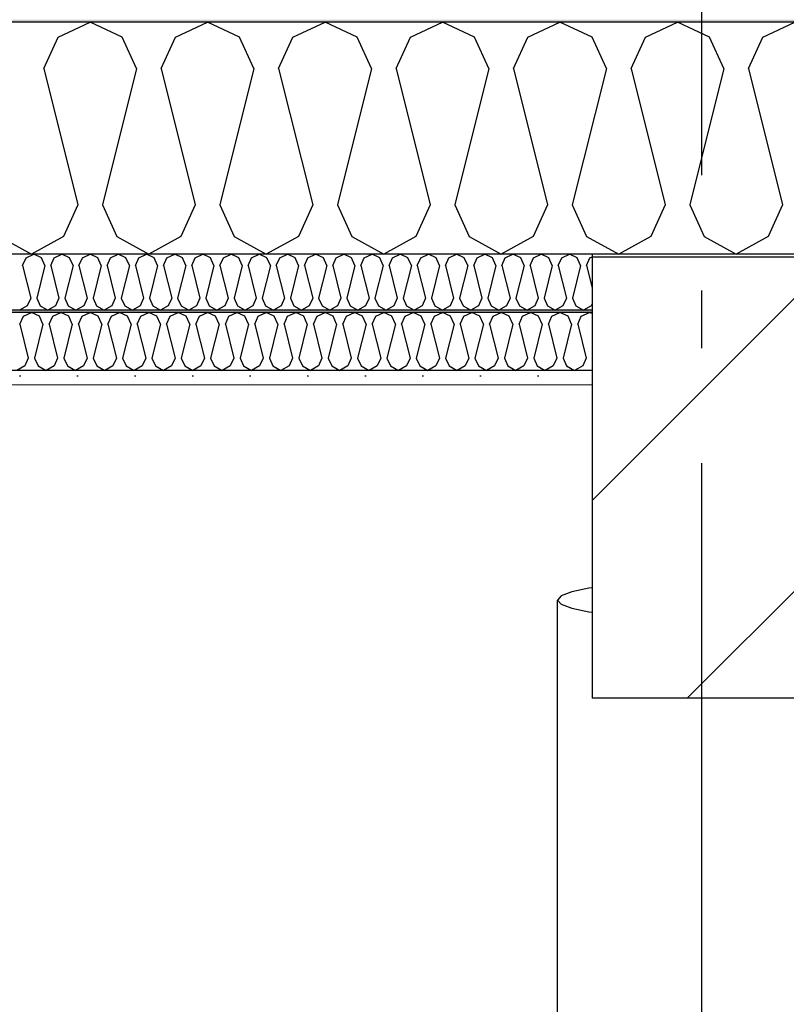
# Model space of a CAD drawing. Header units: millimetres. Extents: x -8544 to 51179, y -2070 to 39312.
# Tile 47 of 165: x 4225 to 4891, y 9630 to 10485. Entities that reach past the tile are written whole.
import ezdxf
from ezdxf.enums import TextEntityAlignment as Align

# ---------------------------------------------------------------- set-up
doc = ezdxf.new("R2010")
doc.units = ezdxf.units.MM
doc.header["$LTSCALE"] = 0.5
doc.header["$MEASUREMENT"] = 0
doc.linetypes.add('Akselinje', pattern=[1500, 1000, -200, 100, -200])
doc.linetypes.add('PLINE', pattern=[0])
for name, color, linetype in [('222- Søyler', 7, 'Continuous'), ('223- Bjelker', 7, 'Continuous'), ('223- Bjelker (Skravur)', 7, 'Continuous'), ('256- Faste himlinger og overflatebehandling (Skravur)(Nye konstruksjoner)', 7, 'Continuous'), ('256- Faste himlinger og overflatebehandling(Nye konstruksjoner)', 7, 'Continuous'), ('261- Primærkonstruksjon (tak)', 7, 'Continuous'), ('261- Primærkonstruksjon (tak) (Skravur)', 7, 'Continuous'), ('262- Taktekking (Skravur)(Nye konstruksjoner)', 7, 'Continuous'), ('82-- Modullinjer', 7, 'Continuous')]:
    doc.layers.add(name, color=color, linetype=linetype)
doc.layers.add('236- Innvendig kledning og overflate(Nye konstruksjoner)', color=7, linetype='Continuous', lineweight=0)
doc.styles.add('GENERATED_STYLE_1', font='arial.ttf')

# ---------------------------------------------------------------- blocks, each defined once
blk = doc.blocks.new('*X3')
at = {"layer": '261- Primærkonstruksjon (tak) (Skravur)', "linetype": 'PLINE'}
for p, q in [((4258.02, 10469.96), (4285.89, 10483.15)), ((4313.76, 10469.96), (4285.89, 10483.15)), ((4360.07, 10469.96), (4387.93, 10483.15)), ((4415.8, 10469.96), (4387.93, 10483.15)), ((4462.11, 10469.96), (4489.98, 10483.15)), ((4517.85, 10469.96), (4489.98, 10483.15)), ((4564.16, 10469.96), (4592.02, 10483.15)), ((4619.89, 10469.96), (4592.02, 10483.15)), ((4666.2, 10469.96), (4694.07, 10483.15)), ((4721.94, 10469.96), (4694.07, 10483.15)), ((4768.25, 10469.96), (4796.11, 10483.15)), ((4823.98, 10469.96), (4796.11, 10483.15)), ((4870.29, 10469.96), (4898.16, 10483.15)), ((4245.59, 10442.63), (4258.02, 10469.96)), ((4326.19, 10442.63), (4313.76, 10469.96)), ((4347.63, 10442.63), (4360.07, 10469.96)), ((4428.24, 10442.63), (4415.8, 10469.96)), ((4449.68, 10442.63), (4462.11, 10469.96)), ((4530.28, 10442.63), (4517.85, 10469.96)), ((4551.72, 10442.63), (4564.16, 10469.96)), ((4632.33, 10442.63), (4619.89, 10469.96)), ((4653.77, 10442.63), (4666.2, 10469.96)), ((4734.37, 10442.63), (4721.94, 10469.96)), ((4755.81, 10442.63), (4768.25, 10469.96)), ((4836.42, 10442.63), (4823.98, 10469.96)), ((4857.86, 10442.63), (4870.29, 10469.96)), ((4245.59, 10442.63), (4275.17, 10324.3)), ((4326.19, 10442.63), (4296.61, 10324.3)), ((4347.63, 10442.63), (4377.21, 10324.3)), ((4428.24, 10442.63), (4398.65, 10324.3)), ((4449.68, 10442.63), (4479.26, 10324.3)), ((4530.28, 10442.63), (4500.7, 10324.3)), ((4551.72, 10442.63), (4581.3, 10324.3)), ((4632.33, 10442.63), (4602.74, 10324.3)), ((4653.77, 10442.63), (4683.35, 10324.3)), ((4734.37, 10442.63), (4704.79, 10324.3)), ((4755.81, 10442.63), (4785.39, 10324.3)), ((4836.42, 10442.63), (4806.83, 10324.3)), ((4857.86, 10442.63), (4887.44, 10324.3)), ((4275.17, 10324.3), (4262.73, 10296.97)), ((4296.61, 10324.3), (4309.04, 10296.97)), ((4377.21, 10324.3), (4364.78, 10296.97)), ((4398.65, 10324.3), (4411.09, 10296.97)), ((4479.26, 10324.3), (4466.82, 10296.97)), ((4500.7, 10324.3), (4513.13, 10296.97)), ((4581.3, 10324.3), (4568.87, 10296.97)), ((4602.74, 10324.3), (4615.18, 10296.97)), ((4683.35, 10324.3), (4670.91, 10296.97)), ((4704.79, 10324.3), (4717.22, 10296.97)), ((4785.39, 10324.3), (4772.96, 10296.97)), ((4806.83, 10324.3), (4819.27, 10296.97)), ((4887.44, 10324.3), (4875, 10296.97)), ((4207, 10296.97), (4234.87, 10281.42)), ((4262.73, 10296.97), (4234.87, 10281.42)), ((4309.04, 10296.97), (4336.91, 10281.42)), ((4364.78, 10296.97), (4336.91, 10281.42)), ((4411.09, 10296.97), (4438.96, 10281.42)), ((4466.82, 10296.97), (4438.96, 10281.42)), ((4513.13, 10296.97), (4541, 10281.42)), ((4568.87, 10296.97), (4541, 10281.42)), ((4615.18, 10296.97), (4643.05, 10281.42)), ((4670.91, 10296.97), (4643.05, 10281.42)), ((4717.22, 10296.97), (4745.09, 10281.42)), ((4772.96, 10296.97), (4745.09, 10281.42)), ((4819.27, 10296.97), (4847.14, 10281.42)), ((4875, 10296.97), (4847.14, 10281.42))]:
    blk.add_line(p, q, dxfattribs=at)
blk = doc.blocks.new('*X50')
at = {"layer": '256- Faste himlinger og overflatebehandling (Skravur)(Nye konstruksjoner)', "linetype": 'PLINE'}
for p, q in [((4230.22, 10278.25), (4236.91, 10281.42)), ((4243.6, 10278.25), (4236.91, 10281.42)), ((4254.71, 10278.25), (4261.4, 10281.42)), ((4268.09, 10278.25), (4261.4, 10281.42)), ((4279.2, 10278.25), (4285.89, 10281.42)), ((4292.58, 10278.25), (4285.89, 10281.42)), ((4303.69, 10278.25), (4310.38, 10281.42)), ((4317.07, 10278.25), (4310.38, 10281.42)), ((4328.18, 10278.25), (4334.87, 10281.42)), ((4341.56, 10278.25), (4334.87, 10281.42)), ((4352.67, 10278.25), (4359.36, 10281.42)), ((4366.05, 10278.25), (4359.36, 10281.42)), ((4377.16, 10278.25), (4383.85, 10281.42)), ((4390.54, 10278.25), (4383.85, 10281.42)), ((4401.65, 10278.25), (4408.34, 10281.42)), ((4415.03, 10278.25), (4408.34, 10281.42)), ((4426.15, 10278.25), (4432.83, 10281.42)), ((4439.52, 10278.25), (4432.83, 10281.42)), ((4450.64, 10278.25), (4457.32, 10281.42)), ((4464.01, 10278.25), (4457.32, 10281.42)), ((4475.13, 10278.25), (4481.82, 10281.42)), ((4488.5, 10278.25), (4481.82, 10281.42)), ((4499.62, 10278.25), (4506.31, 10281.42)), ((4512.99, 10278.25), (4506.31, 10281.42)), ((4524.11, 10278.25), (4530.8, 10281.42)), ((4537.49, 10278.25), (4530.8, 10281.42)), ((4548.6, 10278.25), (4555.29, 10281.42)), ((4561.98, 10278.25), (4555.29, 10281.42)), ((4573.09, 10278.25), (4579.78, 10281.42)), ((4586.47, 10278.25), (4579.78, 10281.42)), ((4597.58, 10278.25), (4604.27, 10281.42)), ((4610.96, 10278.25), (4604.27, 10281.42)), ((4622.07, 10278.25), (4628.76, 10281.42)), ((4635.45, 10278.25), (4628.76, 10281.42)), ((4646.56, 10278.25), (4653.25, 10281.42)), ((4659.94, 10278.25), (4653.25, 10281.42)), ((4671.05, 10278.25), (4677.74, 10281.42)), ((4684.43, 10278.25), (4677.74, 10281.42)), ((4695.54, 10278.25), (4702.23, 10281.42)), ((4708.92, 10278.25), (4702.23, 10281.42)), ((4720.04, 10278.25), (4721.93, 10279.15)), ((4227.23, 10271.7), (4230.22, 10278.25)), ((4227.23, 10271.7), (4234.33, 10243.3)), ((4246.58, 10271.7), (4239.48, 10243.3)), ((4246.58, 10271.7), (4243.6, 10278.25)), ((4251.73, 10271.7), (4254.71, 10278.25)), ((4251.73, 10271.7), (4258.83, 10243.3)), ((4271.07, 10271.7), (4263.97, 10243.3)), ((4271.07, 10271.7), (4268.09, 10278.25)), ((4276.22, 10271.7), (4279.2, 10278.25)), ((4276.22, 10271.7), (4283.32, 10243.3)), ((4295.56, 10271.7), (4288.46, 10243.3)), ((4295.56, 10271.7), (4292.58, 10278.25)), ((4300.71, 10271.7), (4303.69, 10278.25)), ((4300.71, 10271.7), (4307.81, 10243.3)), ((4320.05, 10271.7), (4312.95, 10243.3)), ((4320.05, 10271.7), (4317.07, 10278.25)), ((4325.2, 10271.7), (4328.18, 10278.25)), ((4325.2, 10271.7), (4332.3, 10243.3)), ((4344.54, 10271.7), (4337.44, 10243.3)), ((4344.54, 10271.7), (4341.56, 10278.25)), ((4349.69, 10271.7), (4352.67, 10278.25)), ((4349.69, 10271.7), (4356.79, 10243.3)), ((4369.03, 10271.7), (4361.93, 10243.3)), ((4369.03, 10271.7), (4366.05, 10278.25)), ((4374.18, 10271.7), (4377.16, 10278.25)), ((4374.18, 10271.7), (4381.28, 10243.3)), ((4393.52, 10271.7), (4386.42, 10243.3)), ((4393.52, 10271.7), (4390.54, 10278.25)), ((4398.67, 10271.7), (4401.65, 10278.25)), ((4398.67, 10271.7), (4405.77, 10243.3)), ((4418.02, 10271.7), (4410.92, 10243.3)), ((4418.02, 10271.7), (4415.03, 10278.25)), ((4423.16, 10271.7), (4426.15, 10278.25)), ((4423.16, 10271.7), (4430.26, 10243.3)), ((4442.51, 10271.7), (4435.41, 10243.3)), ((4442.51, 10271.7), (4439.52, 10278.25)), ((4447.65, 10271.7), (4450.64, 10278.25)), ((4447.65, 10271.7), (4454.75, 10243.3)), ((4467, 10271.7), (4459.9, 10243.3)), ((4467, 10271.7), (4464.01, 10278.25)), ((4472.14, 10271.7), (4475.13, 10278.25)), ((4472.14, 10271.7), (4479.24, 10243.3)), ((4491.49, 10271.7), (4484.39, 10243.3)), ((4491.49, 10271.7), (4488.5, 10278.25)), ((4496.63, 10271.7), (4499.62, 10278.25)), ((4496.63, 10271.7), (4503.73, 10243.3)), ((4515.98, 10271.7), (4508.88, 10243.3)), ((4515.98, 10271.7), (4512.99, 10278.25)), ((4521.12, 10271.7), (4524.11, 10278.25)), ((4521.12, 10271.7), (4528.22, 10243.3)), ((4540.47, 10271.7), (4533.37, 10243.3)), ((4540.47, 10271.7), (4537.49, 10278.25)), ((4545.62, 10271.7), (4548.6, 10278.25)), ((4545.62, 10271.7), (4552.72, 10243.3)), ((4564.96, 10271.7), (4557.86, 10243.3)), ((4564.96, 10271.7), (4561.98, 10278.25)), ((4570.11, 10271.7), (4573.09, 10278.25)), ((4570.11, 10271.7), (4577.21, 10243.3)), ((4589.45, 10271.7), (4582.35, 10243.3)), ((4589.45, 10271.7), (4586.47, 10278.25)), ((4594.6, 10271.7), (4597.58, 10278.25)), ((4594.6, 10271.7), (4601.7, 10243.3)), ((4613.94, 10271.7), (4606.84, 10243.3)), ((4613.94, 10271.7), (4610.96, 10278.25)), ((4619.09, 10271.7), (4622.07, 10278.25)), ((4619.09, 10271.7), (4626.19, 10243.3)), ((4638.43, 10271.7), (4631.33, 10243.3)), ((4638.43, 10271.7), (4635.45, 10278.25)), ((4643.58, 10271.7), (4646.56, 10278.25)), ((4643.58, 10271.7), (4650.68, 10243.3)), ((4662.92, 10271.7), (4655.82, 10243.3)), ((4662.92, 10271.7), (4659.94, 10278.25)), ((4668.07, 10271.7), (4671.05, 10278.25)), ((4668.07, 10271.7), (4675.17, 10243.3)), ((4687.41, 10271.7), (4680.31, 10243.3)), ((4687.41, 10271.7), (4684.43, 10278.25)), ((4692.56, 10271.7), (4695.54, 10278.25)), ((4692.56, 10271.7), (4699.66, 10243.3)), ((4711.91, 10271.7), (4704.81, 10243.3)), ((4711.91, 10271.7), (4708.92, 10278.25)), ((4717.05, 10271.7), (4720.04, 10278.25)), ((4717.05, 10271.7), (4721.93, 10252.19)), ((4231.35, 10236.74), (4224.66, 10233.01)), ((4234.33, 10243.3), (4231.35, 10236.74)), ((4239.48, 10243.3), (4242.46, 10236.74)), ((4242.46, 10236.74), (4249.15, 10233.01)), ((4255.84, 10236.74), (4249.15, 10233.01)), ((4258.83, 10243.3), (4255.84, 10236.74)), ((4263.97, 10243.3), (4266.96, 10236.74)), ((4266.96, 10236.74), (4273.64, 10233.01)), ((4280.33, 10236.74), (4273.64, 10233.01)), ((4283.32, 10243.3), (4280.33, 10236.74)), ((4288.46, 10243.3), (4291.45, 10236.74)), ((4291.45, 10236.74), (4298.13, 10233.01)), ((4304.82, 10236.74), (4298.13, 10233.01)), ((4307.81, 10243.3), (4304.82, 10236.74)), ((4312.95, 10243.3), (4315.94, 10236.74)), ((4315.94, 10236.74), (4322.63, 10233.01)), ((4329.31, 10236.74), (4322.63, 10233.01)), ((4332.3, 10243.3), (4329.31, 10236.74)), ((4337.44, 10243.3), (4340.43, 10236.74)), ((4340.43, 10236.74), (4347.12, 10233.01)), ((4353.8, 10236.74), (4347.12, 10233.01)), ((4356.79, 10243.3), (4353.8, 10236.74)), ((4361.93, 10243.3), (4364.92, 10236.74)), ((4364.92, 10236.74), (4371.61, 10233.01)), ((4378.29, 10236.74), (4371.61, 10233.01)), ((4381.28, 10243.3), (4378.29, 10236.74)), ((4386.42, 10243.3), (4389.41, 10236.74)), ((4389.41, 10236.74), (4396.1, 10233.01)), ((4402.79, 10236.74), (4396.1, 10233.01)), ((4405.77, 10243.3), (4402.79, 10236.74)), ((4410.92, 10243.3), (4413.9, 10236.74)), ((4413.9, 10236.74), (4420.59, 10233.01)), ((4427.28, 10236.74), (4420.59, 10233.01)), ((4430.26, 10243.3), (4427.28, 10236.74)), ((4435.41, 10243.3), (4438.39, 10236.74)), ((4438.39, 10236.74), (4445.08, 10233.01)), ((4451.77, 10236.74), (4445.08, 10233.01)), ((4454.75, 10243.3), (4451.77, 10236.74)), ((4459.9, 10243.3), (4462.88, 10236.74)), ((4462.88, 10236.74), (4469.57, 10233.01)), ((4476.26, 10236.74), (4469.57, 10233.01)), ((4479.24, 10243.3), (4476.26, 10236.74)), ((4484.39, 10243.3), (4487.37, 10236.74)), ((4487.37, 10236.74), (4494.06, 10233.01)), ((4500.75, 10236.74), (4494.06, 10233.01)), ((4503.73, 10243.3), (4500.75, 10236.74)), ((4508.88, 10243.3), (4511.86, 10236.74)), ((4511.86, 10236.74), (4518.55, 10233.01)), ((4525.24, 10236.74), (4518.55, 10233.01)), ((4528.22, 10243.3), (4525.24, 10236.74)), ((4533.37, 10243.3), (4536.35, 10236.74)), ((4536.35, 10236.74), (4543.04, 10233.01)), ((4549.73, 10236.74), (4543.04, 10233.01)), ((4552.72, 10243.3), (4549.73, 10236.74)), ((4557.86, 10243.3), (4560.85, 10236.74)), ((4560.85, 10236.74), (4567.53, 10233.01)), ((4574.22, 10236.74), (4567.53, 10233.01)), ((4577.21, 10243.3), (4574.22, 10236.74)), ((4582.35, 10243.3), (4585.34, 10236.74)), ((4585.34, 10236.74), (4592.02, 10233.01)), ((4598.71, 10236.74), (4592.02, 10233.01)), ((4601.7, 10243.3), (4598.71, 10236.74)), ((4606.84, 10243.3), (4609.83, 10236.74)), ((4609.83, 10236.74), (4616.51, 10233.01)), ((4623.2, 10236.74), (4616.51, 10233.01)), ((4626.19, 10243.3), (4623.2, 10236.74)), ((4631.33, 10243.3), (4634.32, 10236.74)), ((4634.32, 10236.74), (4641.01, 10233.01)), ((4647.69, 10236.74), (4641.01, 10233.01)), ((4650.68, 10243.3), (4647.69, 10236.74)), ((4655.82, 10243.3), (4658.81, 10236.74)), ((4658.81, 10236.74), (4665.5, 10233.01)), ((4672.18, 10236.74), (4665.5, 10233.01)), ((4675.17, 10243.3), (4672.18, 10236.74)), ((4680.31, 10243.3), (4683.3, 10236.74)), ((4683.3, 10236.74), (4689.99, 10233.01)), ((4696.68, 10236.74), (4689.99, 10233.01)), ((4699.66, 10243.3), (4696.68, 10236.74)), ((4704.81, 10243.3), (4707.79, 10236.74)), ((4707.79, 10236.74), (4714.48, 10233.01)), ((4721.17, 10236.74), (4714.48, 10233.01)), ((4721.93, 10238.41), (4721.17, 10236.74))]:
    blk.add_line(p, q, dxfattribs=at)
blk = doc.blocks.new('*X51')
at = {"layer": '256- Faste himlinger og overflatebehandling (Skravur)(Nye konstruksjoner)', "linetype": 'PLINE'}
for p, q in [((4227.9, 10227.69), (4234.87, 10230.99)), ((4241.83, 10227.69), (4234.87, 10230.99)), ((4253.41, 10227.69), (4260.38, 10230.99)), ((4267.34, 10227.69), (4260.38, 10230.99)), ((4278.92, 10227.69), (4285.89, 10230.99)), ((4292.86, 10227.69), (4285.89, 10230.99)), ((4304.43, 10227.69), (4311.4, 10230.99)), ((4318.37, 10227.69), (4311.4, 10230.99)), ((4329.94, 10227.69), (4336.91, 10230.99)), ((4343.88, 10227.69), (4336.91, 10230.99)), ((4355.46, 10227.69), (4362.42, 10230.99)), ((4369.39, 10227.69), (4362.42, 10230.99)), ((4380.97, 10227.69), (4387.93, 10230.99)), ((4394.9, 10227.69), (4387.93, 10230.99)), ((4406.48, 10227.69), (4413.45, 10230.99)), ((4420.41, 10227.69), (4413.45, 10230.99)), ((4431.99, 10227.69), (4438.96, 10230.99)), ((4445.92, 10227.69), (4438.96, 10230.99)), ((4457.5, 10227.69), (4464.47, 10230.99)), ((4471.43, 10227.69), (4464.47, 10230.99)), ((4483.01, 10227.69), (4489.98, 10230.99)), ((4496.95, 10227.69), (4489.98, 10230.99)), ((4508.52, 10227.69), (4515.49, 10230.99)), ((4522.46, 10227.69), (4515.49, 10230.99)), ((4534.03, 10227.69), (4541, 10230.99)), ((4547.97, 10227.69), (4541, 10230.99)), ((4559.55, 10227.69), (4566.51, 10230.99)), ((4573.48, 10227.69), (4566.51, 10230.99)), ((4585.06, 10227.69), (4592.02, 10230.99)), ((4598.99, 10227.69), (4592.02, 10230.99)), ((4610.57, 10227.69), (4617.54, 10230.99)), ((4624.5, 10227.69), (4617.54, 10230.99)), ((4636.08, 10227.69), (4643.05, 10230.99)), ((4650.01, 10227.69), (4643.05, 10230.99)), ((4661.59, 10227.69), (4668.56, 10230.99)), ((4675.52, 10227.69), (4668.56, 10230.99)), ((4687.1, 10227.69), (4694.07, 10230.99)), ((4701.04, 10227.69), (4694.07, 10230.99)), ((4712.61, 10227.69), (4719.58, 10230.99)), ((4721.93, 10229.88), (4719.58, 10230.99)), ((4224.79, 10220.86), (4227.9, 10227.69)), ((4224.79, 10220.86), (4232.19, 10191.28)), ((4244.94, 10220.86), (4237.55, 10191.28)), ((4244.94, 10220.86), (4241.83, 10227.69)), ((4250.3, 10220.86), (4253.41, 10227.69)), ((4250.3, 10220.86), (4257.7, 10191.28)), ((4270.45, 10220.86), (4263.06, 10191.28)), ((4270.45, 10220.86), (4267.34, 10227.69)), ((4275.81, 10220.86), (4278.92, 10227.69)), ((4275.81, 10220.86), (4283.21, 10191.28)), ((4295.96, 10220.86), (4288.57, 10191.28)), ((4295.96, 10220.86), (4292.86, 10227.69)), ((4301.32, 10220.86), (4304.43, 10227.69)), ((4301.32, 10220.86), (4308.72, 10191.28)), ((4321.48, 10220.86), (4314.08, 10191.28)), ((4321.48, 10220.86), (4318.37, 10227.69)), ((4326.84, 10220.86), (4329.94, 10227.69)), ((4326.84, 10220.86), (4334.23, 10191.28)), ((4346.99, 10220.86), (4339.59, 10191.28)), ((4346.99, 10220.86), (4343.88, 10227.69)), ((4352.35, 10220.86), (4355.46, 10227.69)), ((4352.35, 10220.86), (4359.74, 10191.28)), ((4372.5, 10220.86), (4365.1, 10191.28)), ((4372.5, 10220.86), (4369.39, 10227.69)), ((4377.86, 10220.86), (4380.97, 10227.69)), ((4377.86, 10220.86), (4385.25, 10191.28)), ((4398.01, 10220.86), (4390.61, 10191.28)), ((4398.01, 10220.86), (4394.9, 10227.69)), ((4403.37, 10220.86), (4406.48, 10227.69)), ((4403.37, 10220.86), (4410.77, 10191.28)), ((4423.52, 10220.86), (4416.13, 10191.28)), ((4423.52, 10220.86), (4420.41, 10227.69)), ((4428.88, 10220.86), (4431.99, 10227.69)), ((4428.88, 10220.86), (4436.28, 10191.28)), ((4449.03, 10220.86), (4441.64, 10191.28)), ((4449.03, 10220.86), (4445.92, 10227.69)), ((4454.39, 10220.86), (4457.5, 10227.69)), ((4454.39, 10220.86), (4461.79, 10191.28)), ((4474.54, 10220.86), (4467.15, 10191.28)), ((4474.54, 10220.86), (4471.43, 10227.69)), ((4479.9, 10220.86), (4483.01, 10227.69)), ((4479.9, 10220.86), (4487.3, 10191.28)), ((4500.05, 10220.86), (4492.66, 10191.28)), ((4500.05, 10220.86), (4496.95, 10227.69)), ((4505.41, 10220.86), (4508.52, 10227.69)), ((4505.41, 10220.86), (4512.81, 10191.28)), ((4525.57, 10220.86), (4518.17, 10191.28)), ((4525.57, 10220.86), (4522.46, 10227.69)), ((4530.93, 10220.86), (4534.03, 10227.69)), ((4530.93, 10220.86), (4538.32, 10191.28)), ((4551.08, 10220.86), (4543.68, 10191.28)), ((4551.08, 10220.86), (4547.97, 10227.69)), ((4556.44, 10220.86), (4559.55, 10227.69)), ((4556.44, 10220.86), (4563.83, 10191.28)), ((4576.59, 10220.86), (4569.19, 10191.28)), ((4576.59, 10220.86), (4573.48, 10227.69)), ((4581.95, 10220.86), (4585.06, 10227.69)), ((4581.95, 10220.86), (4589.34, 10191.28)), ((4602.1, 10220.86), (4594.7, 10191.28)), ((4602.1, 10220.86), (4598.99, 10227.69)), ((4607.46, 10220.86), (4610.57, 10227.69)), ((4607.46, 10220.86), (4614.86, 10191.28)), ((4627.61, 10220.86), (4620.22, 10191.28)), ((4627.61, 10220.86), (4624.5, 10227.69)), ((4632.97, 10220.86), (4636.08, 10227.69)), ((4632.97, 10220.86), (4640.37, 10191.28)), ((4653.12, 10220.86), (4645.73, 10191.28)), ((4653.12, 10220.86), (4650.01, 10227.69)), ((4658.48, 10220.86), (4661.59, 10227.69)), ((4658.48, 10220.86), (4665.88, 10191.28)), ((4678.63, 10220.86), (4671.24, 10191.28)), ((4678.63, 10220.86), (4675.52, 10227.69)), ((4683.99, 10220.86), (4687.1, 10227.69)), ((4683.99, 10220.86), (4691.39, 10191.28)), ((4704.14, 10220.86), (4696.75, 10191.28)), ((4704.14, 10220.86), (4701.04, 10227.69)), ((4709.5, 10220.86), (4712.61, 10227.69)), ((4709.5, 10220.86), (4716.9, 10191.28)), ((4232.19, 10191.28), (4229.08, 10184.44)), ((4237.55, 10191.28), (4240.66, 10184.44)), ((4257.7, 10191.28), (4254.59, 10184.44)), ((4263.06, 10191.28), (4266.17, 10184.44)), ((4283.21, 10191.28), (4280.1, 10184.44)), ((4288.57, 10191.28), (4291.68, 10184.44)), ((4308.72, 10191.28), (4305.61, 10184.44)), ((4314.08, 10191.28), (4317.19, 10184.44)), ((4334.23, 10191.28), (4331.12, 10184.44)), ((4339.59, 10191.28), (4342.7, 10184.44)), ((4359.74, 10191.28), (4356.63, 10184.44)), ((4365.1, 10191.28), (4368.21, 10184.44)), ((4385.25, 10191.28), (4382.15, 10184.44)), ((4390.61, 10191.28), (4393.72, 10184.44)), ((4410.77, 10191.28), (4407.66, 10184.44)), ((4416.13, 10191.28), (4419.23, 10184.44)), ((4436.28, 10191.28), (4433.17, 10184.44)), ((4441.64, 10191.28), (4444.75, 10184.44)), ((4461.79, 10191.28), (4458.68, 10184.44)), ((4467.15, 10191.28), (4470.26, 10184.44)), ((4487.3, 10191.28), (4484.19, 10184.44)), ((4492.66, 10191.28), (4495.77, 10184.44)), ((4512.81, 10191.28), (4509.7, 10184.44)), ((4518.17, 10191.28), (4521.28, 10184.44)), ((4538.32, 10191.28), (4535.21, 10184.44)), ((4543.68, 10191.28), (4546.79, 10184.44)), ((4563.83, 10191.28), (4560.72, 10184.44)), ((4569.19, 10191.28), (4572.3, 10184.44)), ((4589.34, 10191.28), (4586.24, 10184.44)), ((4594.7, 10191.28), (4597.81, 10184.44)), ((4614.86, 10191.28), (4611.75, 10184.44)), ((4620.22, 10191.28), (4623.32, 10184.44)), ((4640.37, 10191.28), (4637.26, 10184.44)), ((4645.73, 10191.28), (4648.84, 10184.44)), ((4665.88, 10191.28), (4662.77, 10184.44)), ((4671.24, 10191.28), (4674.35, 10184.44)), ((4691.39, 10191.28), (4688.28, 10184.44)), ((4696.75, 10191.28), (4699.86, 10184.44)), ((4716.9, 10191.28), (4713.79, 10184.44)), ((4229.08, 10184.44), (4222.11, 10180.56)), ((4240.66, 10184.44), (4247.62, 10180.56)), ((4254.59, 10184.44), (4247.62, 10180.56)), ((4266.17, 10184.44), (4273.13, 10180.56)), ((4280.1, 10184.44), (4273.13, 10180.56)), ((4291.68, 10184.44), (4298.64, 10180.56)), ((4305.61, 10184.44), (4298.64, 10180.56)), ((4317.19, 10184.44), (4324.16, 10180.56)), ((4331.12, 10184.44), (4324.16, 10180.56)), ((4342.7, 10184.44), (4349.67, 10180.56)), ((4356.63, 10184.44), (4349.67, 10180.56)), ((4368.21, 10184.44), (4375.18, 10180.56)), ((4382.15, 10184.44), (4375.18, 10180.56)), ((4393.72, 10184.44), (4400.69, 10180.56)), ((4407.66, 10184.44), (4400.69, 10180.56)), ((4419.23, 10184.44), (4426.2, 10180.56)), ((4433.17, 10184.44), (4426.2, 10180.56)), ((4444.75, 10184.44), (4451.71, 10180.56)), ((4458.68, 10184.44), (4451.71, 10180.56)), ((4470.26, 10184.44), (4477.22, 10180.56)), ((4484.19, 10184.44), (4477.22, 10180.56)), ((4495.77, 10184.44), (4502.73, 10180.56)), ((4509.7, 10184.44), (4502.73, 10180.56)), ((4521.28, 10184.44), (4528.25, 10180.56)), ((4535.21, 10184.44), (4528.25, 10180.56)), ((4546.79, 10184.44), (4553.76, 10180.56)), ((4560.72, 10184.44), (4553.76, 10180.56)), ((4572.3, 10184.44), (4579.27, 10180.56)), ((4586.24, 10184.44), (4579.27, 10180.56)), ((4597.81, 10184.44), (4604.78, 10180.56)), ((4611.75, 10184.44), (4604.78, 10180.56)), ((4623.32, 10184.44), (4630.29, 10180.56)), ((4637.26, 10184.44), (4630.29, 10180.56)), ((4648.84, 10184.44), (4655.8, 10180.56)), ((4662.77, 10184.44), (4655.8, 10180.56)), ((4674.35, 10184.44), (4681.31, 10180.56)), ((4688.28, 10184.44), (4681.31, 10180.56)), ((4699.86, 10184.44), (4706.82, 10180.56)), ((4713.79, 10184.44), (4706.82, 10180.56))]:
    blk.add_line(p, q, dxfattribs=at)
blk = doc.blocks.new('Standard grid marker[8]', base_point=(4816.93, 12550))
at = {"layer": '82-- Modullinjer', "linetype": 'Akselinje'}
blk.add_line((4816.93, 12350), (4816.93, 1550), dxfattribs=at)
at = {"layer": '82-- Modullinjer', "style": 'GENERATED_STYLE_1'}
for tag, p in [('AC_MarkerText_1_0', (4816.93, 12887.5)), ('AC_MarkerText_1_1', (4816.93, 1187.5))]:
    blk.add_attdef(tag, text='', height=175, rotation=360, dxfattribs=at).set_placement(p, align=Align.TOP_CENTER)

msp = doc.modelspace()

# ---------------------------------------------------------------- hatches: boundary and pattern name
at = {"layer": '223- Bjelker (Skravur)', "linetype": 'Continuous'}
h = msp.add_hatch(dxfattribs=at)
h.set_pattern_fill('Skrålinjer_3', color=256, style=0, pattern_type=2)
h.set_pattern_definition([(45, (0, 0), (-127.2792, 127.2792), [])])
h.paths.add_polyline_path([(4721.93, 10279.03), (4721.93, 9895.77), (4911.93, 9895.77), (4911.93, 10279.03)])
at = {"layer": '256- Faste himlinger og overflatebehandling (Skravur)(Nye konstruksjoner)', "linetype": 'Continuous'}
msp.add_hatch(color=256, dxfattribs=at).paths.add_polyline_path([(1311.93, 10230.99), (4721.93, 10230.99), (4721.93, 10233.01), (1311.93, 10233.01)])
h = msp.add_hatch(dxfattribs=at)
h.set_pattern_fill('Gips', color=256, style=0, pattern_type=2)
h.set_pattern_definition([(0, (0, 0), (0, 86.60254), [0, -50]), (0, (25, 43.3), (0, 86.60254), [0, -50])])
h.paths.add_polyline_path([(1311.93, 10167.95), (4721.93, 10167.95), (4721.93, 10180.56), (1311.93, 10180.56)])
at = {"layer": '262- Taktekking (Skravur)(Nye konstruksjoner)', "linetype": 'Continuous'}
h = msp.add_hatch(dxfattribs=at)
h.set_pattern_fill('Prikker_tett', color=256, style=0, pattern_type=2)
h.set_pattern_definition([(0, (0, 0), (0, 43.30127), [0, -25]), (0, (12.5, 21.65), (0, 43.30127), [0, -25])])
h.paths.add_polyline_path([(-2583.07, 10483.14), (12216.93, 10483.14), (12216.93, 10485.16), (-2583.07, 10485.16)])

# ---------------------------------------------------------------- linework, layer by layer
at = {"layer": '222- Søyler', "linetype": 'PLINE'}
for p, q in [((4719.2, 9991.33), (4704.31, 9988.22)), ((4721.93, 9991.69), (4719.2, 9991.33)), ((4695.06, 9984.75), (4691.93, 9981.1)), ((4691.93, 9981.1), (4695.06, 9977.45)), ((4691.93, 9256), (4691.93, 9981.1)), ((4704.31, 9988.22), (4695.06, 9984.75)), ((4695.06, 9977.45), (4704.31, 9973.98)), ((4704.31, 9973.98), (4719.2, 9970.87)), ((4719.2, 9970.87), (4721.93, 9970.51))]:
    msp.add_line(p, q, dxfattribs=at)
at = {"layer": '223- Bjelker', "linetype": 'PLINE'}
for p, q in [((4911.93, 10279.03), (4721.93, 10279.03)), ((4721.93, 10167.95), (4721.93, 9895.77)), ((4911.93, 9895.77), (4721.93, 9895.77))]:
    msp.add_line(p, q, dxfattribs=at)
at = {"layer": '223- Bjelker', "linetype": 'PLINE', "flags": 128}
msp.add_lwpolyline([(4721.93, 10279.03), (4721.93, 10233.01), (4721.93, 10230.99), (4721.93, 10180.56), (4721.93, 10167.95)], dxfattribs=at)
at = {"layer": '236- Innvendig kledning og overflate(Nye konstruksjoner)', "linetype": 'PLINE'}
msp.add_line((4721.93, 10167.95), (1311.93, 10167.95), dxfattribs=at)
at = {"layer": '256- Faste himlinger og overflatebehandling(Nye konstruksjoner)', "linetype": 'PLINE'}
for p, q in [((4721.93, 10281.42), (4721.93, 10279.03)), ((4721.93, 10233.01), (1311.93, 10233.01)), ((4721.93, 10230.99), (1311.93, 10230.99)), ((4721.93, 10180.56), (1311.93, 10180.56))]:
    msp.add_line(p, q, dxfattribs=at)
at = {"layer": '261- Primærkonstruksjon (tak)', "linetype": 'PLINE'}
for p, q in [((12166.93, 10483.14), (-2533.07, 10483.14)), ((4721.93, 10281.42), (1311.93, 10281.42)), ((4911.93, 10281.42), (4721.93, 10281.42))]:
    msp.add_line(p, q, dxfattribs=at)

# ---------------------------------------------------------------- block references
at = {"layer": '256- Faste himlinger og overflatebehandling(Nye konstruksjoner)'}
for name in ['*X50', '*X51']:
    msp.add_blockref(name, (0, 0), dxfattribs=at)
at = {"layer": '261- Primærkonstruksjon (tak)'}
msp.add_blockref('*X3', (0, 0), dxfattribs=at)
at = {"layer": '82-- Modullinjer', "linetype": 'PLINE'}
msp.add_blockref('Standard grid marker[8]', (4816.93, 12550), dxfattribs=at)

doc.saveas('drawing.dxf')
